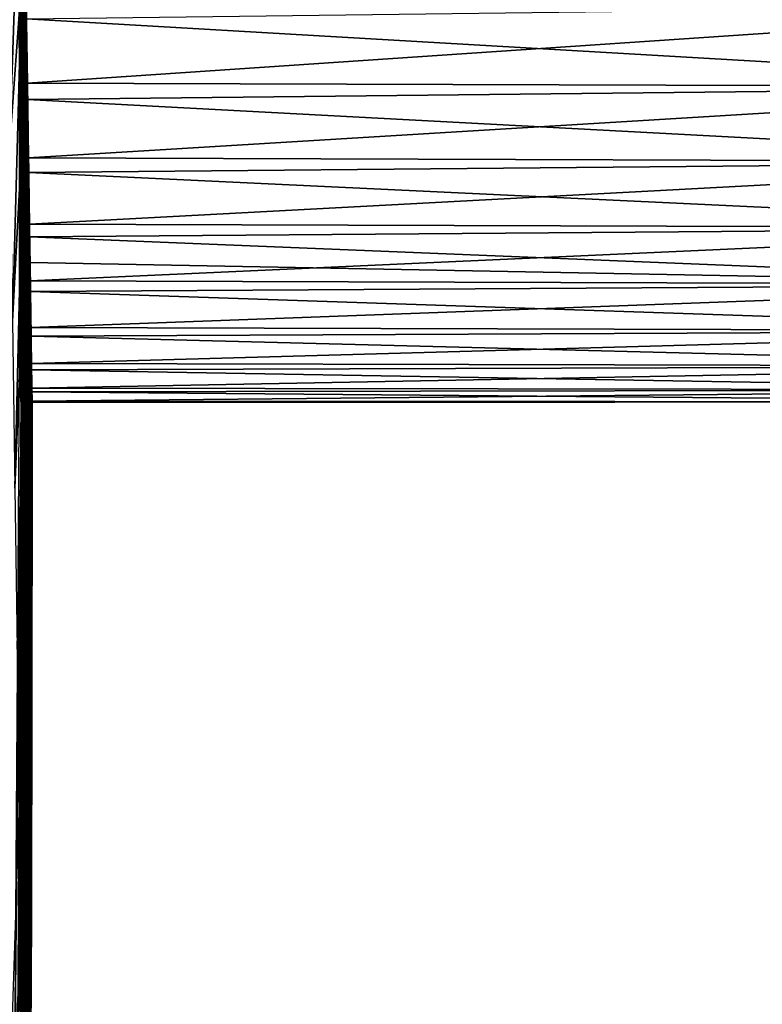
# Model space of a CAD drawing. Header units: metres. Extents: x 59 to 125, y -85 to 130.
# Tile 94 of 125: x 73 to 92, y -11 to 15. Entities that reach past the tile are written whole.
import ezdxf

# ---------------------------------------------------------------- set-up
doc = ezdxf.new("R2010")
doc.units = ezdxf.units.M
doc.layers.add('solid_20664500_510', color=7, linetype='CONTINUOUS')

msp = doc.modelspace()

# ---------------------------------------------------------------- linework, layer by layer
at = {"layer": 'solid_20664500_510'}
for points in [[(72.713989, 4.949783, -32.521969), (72.660263, 22.702526, -27.749798), (72.681602, 22.340858, -26.563183)], [(72.669106, 5.76925, -34.909954), (72.660263, 22.702526, -27.749798), (72.713989, 4.949783, -32.521969)], [(72.755943, 4.296848, -30.08313), (72.681602, 22.340858, -26.563183), (72.701477, 22.060633, -25.354717)], [(72.713989, 4.949783, -32.521969), (72.681602, 22.340858, -26.563183), (72.755943, 4.296848, -30.08313)], [(72.794762, 3.813552, -27.60504), (72.701477, 22.060633, -25.354717), (72.719833, 21.858122, -24.130619)], [(72.755943, 4.296848, -30.08313), (72.701477, 22.060633, -25.354717), (72.794762, 3.813552, -27.60504)], [(72.794762, 3.813552, -27.60504), (72.719833, 21.858122, -24.130619), (72.830261, 3.502193, -25.099483)], [(72.75061, 19.779148, -23.503778), (72.830261, 3.502193, -25.099483), (72.719833, 21.858122, -24.130619)], [(72.75061, 19.779148, -23.503778), (72.78878, 17.200209, -22.436008), (72.830261, 3.502193, -25.099483)], [(72.409813, 11.625299, 45.801373), (72.67379, 19.534203, 29.200935), (72.332466, 16.24432, 47.556408)], [(72.409813, 11.625299, 45.801373), (72.729439, 16.064789, 27.670671), (72.67379, 19.534203, 29.200935)], [(72.729439, 16.064789, 27.670671), (72.779961, 12.709067, 25.904825), (72.786484, 17.354952, 22.509842)], [(72.779961, 12.709067, 25.904825), (72.822243, 14.938937, 21.199495), (72.786484, 17.354952, 22.509842)], [(72.863487, 13.529537, 18.262169), (72.786484, 17.354952, 22.509842), (72.822243, 14.938937, 21.199495)], [(72.863487, 13.529537, 18.262169), (72.832024, 15.655334, 19.760912), (72.786484, 17.354952, 22.509842)], [(72.78878, 17.200209, -22.436008), (72.862282, 3.364253, -22.578381), (72.830261, 3.502193, -25.099483)], [(72.78878, 17.200209, -22.436008), (72.824936, 14.757011, -21.086329), (72.862282, 3.364253, -22.578381)], [(72.886818, 11.953191, -16.89325), (72.824936, 14.757011, -21.086329), (72.78878, 17.200209, -22.436008)], [(72.857468, 13.935915, -18.576916), (72.886818, 11.953191, -16.89325), (72.78878, 17.200209, -22.436008)], [(72.825516, 16.095146, -20.028965), (72.857468, 13.935915, -18.576916), (72.78878, 17.200209, -22.436008)], [(72.480896, 7.134898, 43.739162), (72.729439, 16.064789, 27.670671), (72.409813, 11.625299, 45.801373)], [(72.480896, 7.134898, 43.739162), (72.779961, 12.709067, 25.904825), (72.729439, 16.064789, 27.670671)], [(72.845734, 14.977377, -18.958145), (72.857468, 13.935915, -18.576916), (72.825516, 16.095146, -20.028965)], [(72.838852, 15.441995, 19.269056), (72.832024, 15.655334, 19.760912), (72.863487, 13.529537, 18.262169)], [(72.838852, 15.441995, 19.269056), (72.863487, 13.529537, 18.262169), (72.870438, 13.308086, 17.695978)], [(72.838852, 15.441995, 19.269056), (72.870438, 13.308086, 17.695978), (103.25, 15.361294, 19.216219)], [(72.845734, 14.977377, -18.958145), (103.25, 15.361294, -19.216219), (103.25, 13.215885, -17.619022)], [(72.870438, 13.308086, 17.695978), (103.25, 13.215885, 17.619022), (103.25, 15.361294, 19.216219)], [(72.779961, 12.709067, 25.904825), (72.825127, 9.483007, 23.911802), (72.822243, 14.938937, 21.199495)], [(72.825127, 9.483007, 23.911802), (72.855652, 12.682086, 19.630877), (72.822243, 14.938937, 21.199495)], [(72.892273, 11.584867, 16.535555), (72.822243, 14.938937, 21.199495), (72.855652, 12.682086, 19.630877)], [(72.892273, 11.584867, 16.535555), (72.863487, 13.529537, 18.262169), (72.822243, 14.938937, 21.199495)], [(72.876709, 12.884418, -17.335489), (72.857468, 13.935915, -18.576916), (72.845734, 14.977377, -18.958145)], [(72.876709, 12.884418, -17.335489), (72.845734, 14.977377, -18.958145), (103.25, 13.215885, -17.619022)], [(72.824936, 14.757011, -21.086329), (72.890663, 3.400388, -20.05372), (72.862282, 3.364253, -22.578381)], [(72.824936, 14.757011, -21.086329), (72.858635, 12.480257, -19.471712), (72.890663, 3.400388, -20.05372)], [(72.897552, 11.227661, -16.173983), (72.858635, 12.480257, -19.471712), (72.824936, 14.757011, -21.086329)], [(72.886818, 11.953191, -16.89325), (72.897552, 11.227661, -16.173983), (72.824936, 14.757011, -21.086329)], [(72.876709, 12.884418, -17.335489), (72.886818, 11.953191, -16.89325), (72.857468, 13.935915, -18.576916)], [(72.870438, 13.308086, 17.695978), (72.863487, 13.529537, 18.262169), (72.892273, 11.584867, 16.535555)], [(72.870438, 13.308086, 17.695978), (72.892273, 11.584867, 16.535555), (72.89756, 11.22756, 16.173182)], [(72.870438, 13.308086, 17.695978), (72.89756, 11.22756, 16.173182), (72.899147, 11.368344, 15.886725)], [(72.870438, 13.308086, 17.695978), (72.899147, 11.368344, 15.886725), (103.25, 13.215885, 17.619022)], [(72.876709, 12.884418, -17.335489), (103.25, 13.215885, -17.619022), (103.25, 11.270406, -15.783558)], [(72.899147, 11.368344, 15.886725), (103.25, 11.270406, 15.783558), (103.25, 13.215885, 17.619022)], [(72.904762, 10.988792, -15.479627), (72.886818, 11.953191, -16.89325), (72.876709, 12.884418, -17.335489)], [(72.904762, 10.988792, -15.479627), (72.876709, 12.884418, -17.335489), (103.25, 11.270406, -15.783558)], [(72.545387, 2.793513, 41.379143), (72.779961, 12.709067, 25.904825), (72.480896, 7.134898, 43.739162)], [(72.545387, 2.793513, 41.379143), (72.825127, 9.483007, 23.911802), (72.779961, 12.709067, 25.904825)], [(72.825127, 9.483007, 23.911802), (72.886284, 10.611874, 17.823116), (72.855652, 12.682086, 19.630877)], [(72.89756, 11.22756, 16.173182), (72.855652, 12.682086, 19.630877), (72.886284, 10.611874, 17.823116)], [(72.892273, 11.584867, 16.535555), (72.855652, 12.682086, 19.630877), (72.89756, 11.22756, 16.173182)], [(72.858635, 12.480257, -19.471712), (72.915276, 3.610425, -17.537514), (72.890663, 3.400388, -20.05372)], [(72.858635, 12.480257, -19.471712), (72.889442, 10.398687, -17.612608), (72.915276, 3.610425, -17.537514)], [(72.858635, 12.480257, -19.471712), (72.89753, 9.852153, -17.048943), (72.889442, 10.398687, -17.612608)], [(72.897552, 11.227661, -16.173983), (72.89753, 9.852153, -17.048943), (72.858635, 12.480257, -19.471712)], [(72.904762, 10.988792, -15.479627), (72.897552, 11.227661, -16.173983), (72.886818, 11.953191, -16.89325)], [(72.899147, 11.368344, 15.886725), (72.89756, 11.22756, 16.173182), (72.918037, 9.843431, 14.602852)], [(72.899147, 11.368344, 15.886725), (72.918037, 9.843431, 14.602852), (72.924576, 9.650219, 13.866706)], [(72.899147, 11.368344, 15.886725), (72.924576, 9.650219, 13.866706), (103.25, 11.270406, 15.783558)], [(72.904762, 10.988792, -15.479627), (103.25, 11.270406, -15.783558), (103.25, 9.551167, -13.734648)], [(72.924576, 9.650219, 13.866706), (103.25, 9.551167, 13.734648), (103.25, 11.270406, 15.783558)], [(72.89756, 11.22756, 16.173182), (72.886284, 10.611874, 17.823116), (72.897522, 9.852959, 17.04977)], [(72.918037, 9.843431, 14.602852), (72.89756, 11.22756, 16.173182), (72.897522, 9.852959, 17.04977)], [(72.897552, 11.227661, -16.173983), (72.9132, 10.170068, -15.000033), (72.89753, 9.852153, -17.048943)], [(72.904762, 10.988792, -15.479627), (72.9132, 10.170068, -15.000033), (72.897552, 11.227661, -16.173983)], [(72.929466, 9.319615, -13.418019), (72.9132, 10.170068, -15.000033), (72.904762, 10.988792, -15.479627)], [(72.929466, 9.319615, -13.418019), (72.904762, 10.988792, -15.479627), (103.25, 9.551167, -13.734648)], [(72.825127, 9.483007, 23.911802), (72.864708, 6.401966, 21.70109), (72.886284, 10.611874, 17.823116)], [(72.864708, 6.401966, 21.70109), (72.897522, 9.852959, 17.04977), (72.886284, 10.611874, 17.823116)], [(72.889442, 10.398687, -17.612608), (72.89753, 9.852153, -17.048943), (72.915276, 3.610425, -17.537514)], [(72.9132, 10.170068, -15.000033), (72.985695, 3.894957, -6.241559), (72.89753, 9.852153, -17.048943)], [(72.9132, 10.170068, -15.000033), (72.936348, 8.606224, -12.914325), (72.985695, 3.894957, -6.241559)], [(72.929466, 9.319615, -13.418019), (72.936348, 8.606224, -12.914325), (72.9132, 10.170068, -15.000033)], [(72.864708, 6.401966, 21.70109), (72.898529, 3.480605, 19.283209), (72.897522, 9.852959, 17.04977)], [(72.98217, 4.133249, 7.098372), (72.897522, 9.852959, 17.04977), (72.913811, 8.752296, 15.796539)], [(72.898529, 3.480605, 19.283209), (72.913811, 8.752296, 15.796539), (72.897522, 9.852959, 17.04977)], [(72.986458, 3.843596, 6.039931), (72.897522, 9.852959, 17.04977), (72.98217, 4.133249, 7.098372)], [(72.94043, 8.330808, 12.490723), (72.897522, 9.852959, 17.04977), (72.986458, 3.843596, 6.039931)], [(72.94043, 8.330808, 12.490723), (72.918037, 9.843431, 14.602852), (72.897522, 9.852959, 17.04977)], [(72.89753, 9.852153, -17.048943), (72.985695, 3.894957, -6.241559), (72.981651, 4.16809, -7.214649)], [(72.89753, 9.852153, -17.048943), (72.981651, 4.16809, -7.214649), (72.916992, 8.53719, -15.53091)], [(72.89753, 9.852153, -17.048943), (72.935989, 3.993366, -15.04173), (72.915276, 3.610425, -17.537514)], [(72.89753, 9.852153, -17.048943), (72.916992, 8.53719, -15.53091), (72.935989, 3.993366, -15.04173)], [(72.924576, 9.650219, 13.866706), (72.918037, 9.843431, 14.602852), (72.94043, 8.330808, 12.490723)], [(72.603004, -1.379134, 38.732033), (72.825127, 9.483007, 23.911802), (72.545387, 2.793513, 41.379143)], [(72.603004, -1.379134, 38.732033), (72.864708, 6.401966, 21.70109), (72.825127, 9.483007, 23.911802)], [(72.924576, 9.650219, 13.866706), (72.94043, 8.330808, 12.490723), (72.946396, 8.175584, 11.661584)], [(72.924576, 9.650219, 13.866706), (72.946396, 8.175584, 11.661584), (103.25, 9.551167, 13.734648)], [(72.929466, 9.319615, -13.418019), (103.25, 9.551167, -13.734648), (103.25, 8.081416, -11.5)], [(72.946396, 8.175584, 11.661584), (103.25, 8.081416, 11.5), (103.25, 9.551167, 13.734648)], [(72.939247, 8.658829, -12.44665), (72.936348, 8.606224, -12.914325), (72.929466, 9.319615, -13.418019)], [(72.939247, 8.658829, -12.44665), (72.929466, 9.319615, -13.418019), (103.25, 8.081416, -11.5)], [(72.898529, 3.480605, 19.283209), (72.937469, 7.15356, 13.617957), (72.913811, 8.752296, 15.796539)], [(72.976028, 4.548194, 8.36809), (72.913811, 8.752296, 15.796539), (72.937469, 7.15356, 13.617957)], [(72.98217, 4.133249, 7.098372), (72.913811, 8.752296, 15.796539), (72.976028, 4.548194, 8.36809)], [(72.916992, 8.53719, -15.53091), (72.981651, 4.16809, -7.214649), (72.975906, 4.556311, -8.390677)], [(72.916992, 8.53719, -15.53091), (72.975906, 4.556311, -8.390677), (72.939789, 6.996915, -13.374618)], [(72.916992, 8.53719, -15.53091), (72.939789, 6.996915, -13.374618), (72.935989, 3.993366, -15.04173)], [(72.939247, 8.658829, -12.44665), (72.937126, 8.553936, -12.8351), (72.936348, 8.606224, -12.914325)], [(72.936348, 8.606224, -12.914325), (72.937126, 8.553936, -12.8351), (72.985695, 3.894957, -6.241559)], [(72.950485, 7.899288, -11.178613), (72.937126, 8.553936, -12.8351), (72.939247, 8.658829, -12.44665)], [(72.937126, 8.553936, -12.8351), (72.954666, 7.368717, -10.827675), (72.985695, 3.894957, -6.241559)], [(72.950485, 7.899288, -11.178613), (72.954666, 7.368717, -10.827675), (72.937126, 8.553936, -12.8351)], [(72.950485, 7.899288, -11.178613), (72.939247, 8.658829, -12.44665), (103.25, 8.081416, -11.5)], [(72.94043, 8.330808, 12.490723), (72.986458, 3.843596, 6.039931), (72.989456, 3.640965, 5.162055)], [(72.957581, 7.171892, 10.444415), (72.94043, 8.330808, 12.490723), (72.989456, 3.640965, 5.162055)], [(72.946396, 8.175584, 11.661584), (72.94043, 8.330808, 12.490723), (72.957581, 7.171892, 10.444415)], [(72.946396, 8.175584, 11.661584), (72.957581, 7.171892, 10.444415), (72.964317, 6.964881, 9.301817)], [(72.946396, 8.175584, 11.661584), (72.964317, 6.964881, 9.301817), (103.25, 8.081416, 11.5)], [(72.950485, 7.899288, -11.178613), (103.25, 8.081416, -11.5), (103.25, 6.88103, -9.109835)], [(72.964317, 6.964881, 9.301817), (103.25, 6.88103, 9.109835), (103.25, 8.081416, 11.5)], [(72.967567, 6.744885, -8.787497), (72.954666, 7.368717, -10.827675), (72.950485, 7.899288, -11.178613)], [(72.967567, 6.744885, -8.787497), (72.950485, 7.899288, -11.178613), (103.25, 6.88103, -9.109835)], [(72.954666, 7.368717, -10.827675), (72.988647, 3.695643, -5.413792), (72.985695, 3.894957, -6.241559)], [(72.954666, 7.368717, -10.827675), (72.96743, 6.506324, -8.994899), (72.988647, 3.695643, -5.413792)], [(72.967567, 6.744885, -8.787497), (72.96743, 6.506324, -8.994899), (72.954666, 7.368717, -10.827675)], [(72.969437, 6.370924, 8.664266), (72.957581, 7.171892, 10.444415), (72.989456, 3.640965, 5.162055)], [(72.964317, 6.964881, 9.301817), (72.957581, 7.171892, 10.444415), (72.969437, 6.370924, 8.664266)], [(72.898529, 3.480605, 19.283209), (72.926422, 0.732831, 16.669668), (72.937469, 7.15356, 13.617957)], [(72.926422, 0.732831, 16.669668), (72.954964, 5.971579, 11.608626), (72.937469, 7.15356, 13.617957)], [(72.939789, 6.996915, -13.374618), (72.952721, 4.547389, -12.578238), (72.935989, 3.993366, -15.04173)], [(72.967285, 5.138726, 9.86789), (72.937469, 7.15356, 13.617957), (72.954964, 5.971579, 11.608626)], [(72.976028, 4.548194, 8.36809), (72.937469, 7.15356, 13.617957), (72.967285, 5.138726, 9.86789)], [(72.939789, 6.996915, -13.374618), (72.975906, 4.556311, -8.390677), (72.96772, 5.109495, -9.799798)], [(72.939789, 6.996915, -13.374618), (72.96772, 5.109495, -9.799798), (72.965576, 5.254282, -10.131477)], [(72.939789, 6.996915, -13.374618), (72.965576, 5.254282, -10.131477), (72.956131, 5.892432, -11.457113)], [(72.939789, 6.996915, -13.374618), (72.956131, 5.892432, -11.457113), (72.952721, 4.547389, -12.578238)], [(72.964317, 6.964881, 9.301817), (72.969437, 6.370924, 8.664266), (72.977646, 5.815932, 7.124722)], [(72.964317, 6.964881, 9.301817), (72.977646, 5.815932, 7.124722), (72.978088, 6.034, 6.818713)], [(72.964317, 6.964881, 9.301817), (72.978088, 6.034, 6.818713), (103.25, 6.88103, 9.109835)], [(72.967567, 6.744885, -8.787497), (72.976265, 5.909494, -7.409675), (72.96743, 6.506324, -8.994899)], [(72.967567, 6.744885, -8.787497), (103.25, 6.88103, -9.109835), (103.25, 5.966241, -6.596474)], [(72.980499, 5.871269, -6.270508), (72.976265, 5.909494, -7.409675), (72.967567, 6.744885, -8.787497)], [(72.980499, 5.871269, -6.270508), (72.967567, 6.744885, -8.787497), (103.25, 5.966241, -6.596474)], [(72.978088, 6.034, 6.818713), (103.25, 5.966241, 6.596474), (103.25, 6.88103, 9.109835)], [(72.653481, -5.364087, 35.809864), (72.864708, 6.401966, 21.70109), (72.603004, -1.379134, 38.732033)], [(72.653481, -5.364087, 35.809864), (72.898529, 3.480605, 19.283209), (72.864708, 6.401966, 21.70109)], [(72.96743, 6.506324, -8.994899), (72.990921, 3.541875, -4.67013), (72.988647, 3.695643, -5.413792)], [(72.96743, 6.506324, -8.994899), (72.976265, 5.909494, -7.409675), (72.990921, 3.541875, -4.67013)], [(72.969437, 6.370924, 8.664266), (72.989456, 3.640965, 5.162055), (72.991646, 3.493069, 4.407004)], [(72.977646, 5.815932, 7.124722), (72.969437, 6.370924, 8.664266), (72.991646, 3.493069, 4.407004)], [(72.926422, 0.732831, 16.669668), (72.967285, 5.138726, 9.86789), (72.954964, 5.971579, 11.608626)], [(72.956131, 5.892432, -11.457113), (72.965576, 5.254282, -10.131477), (72.952721, 4.547389, -12.578238)], [(72.976265, 5.909494, -7.409675), (72.992752, 3.417885, -3.966139), (72.990921, 3.541875, -4.67013)], [(72.976265, 5.909494, -7.409675), (72.98233, 5.499671, -6.050793), (72.992752, 3.417885, -3.966139)], [(72.980499, 5.871269, -6.270508), (72.98233, 5.499671, -6.050793), (72.976265, 5.909494, -7.409675)], [(72.978088, 6.034, 6.818713), (72.977646, 5.815932, 7.124722), (72.983269, 5.436072, 5.809108)], [(72.978088, 6.034, 6.818713), (72.983269, 5.436072, 5.809108), (72.987061, 5.179517, 4.704206)], [(72.978088, 6.034, 6.818713), (72.987061, 5.179517, 4.704206), (72.987549, 5.39501, 4.244339)], [(72.978088, 6.034, 6.818713), (72.987549, 5.39501, 4.244339), (103.25, 5.966241, 6.596474)], [(72.980499, 5.871269, -6.270508), (103.25, 5.966241, -6.596474), (103.25, 5.349422, -3.993908)], [(72.987549, 5.39501, 4.244339), (103.25, 5.349422, 3.993908), (103.25, 5.966241, 6.596474)], [(72.669106, 5.76925, -34.909954), (72.713989, 4.949783, -32.521969), (72.54821, -12.077057, -39.541294)], [(72.977646, 5.815932, 7.124722), (72.991646, 3.493069, 4.407004), (72.993324, 3.379589, 3.720933)], [(72.983269, 5.436072, 5.809108), (72.977646, 5.815932, 7.124722), (72.993324, 3.379589, 3.720933)], [(72.989014, 5.295771, -3.676678), (72.98233, 5.499671, -6.050793), (72.980499, 5.871269, -6.270508)], [(72.989014, 5.295771, -3.676678), (72.980499, 5.871269, -6.270508), (103.25, 5.349422, -3.993908)], [(72.98233, 5.499671, -6.050793), (72.994278, 3.315149, -3.266221), (72.992752, 3.417885, -3.966139)], [(72.98233, 5.499671, -6.050793), (72.986435, 5.222014, -4.905771), (72.994278, 3.315149, -3.266221)], [(72.989014, 5.295771, -3.676678), (72.986435, 5.222014, -4.905771), (72.98233, 5.499671, -6.050793)], [(72.983269, 5.436072, 5.809108), (72.993324, 3.379589, 3.720933), (72.994667, 3.288818, 3.060674)], [(72.987061, 5.179517, 4.704206), (72.983269, 5.436072, 5.809108), (72.994667, 3.288818, 3.060674)], [(72.987549, 5.39501, 4.244339), (72.987061, 5.179517, 4.704206), (72.989578, 5.009826, 3.787492)], [(72.987549, 5.39501, 4.244339), (72.989578, 5.009826, 3.787492), (72.990509, 4.946698, 3.38337)], [(72.987549, 5.39501, 4.244339), (72.990509, 4.946698, 3.38337), (72.99128, 4.894567, 3.005019)], [(72.987549, 5.39501, 4.244339), (72.99128, 4.894567, 3.005019), (72.991936, 4.850566, 2.644622)], [(72.987549, 5.39501, 4.244339), (72.991936, 4.850566, 2.644622), (72.992485, 4.813356, 2.29637)], [(72.987549, 5.39501, 4.244339), (72.992485, 4.813356, 2.29637), (72.992943, 4.782249, 1.956159)], [(72.987549, 5.39501, 4.244339), (72.992943, 4.782249, 1.956159), (72.992554, 5.056738, 1.614535)], [(72.987549, 5.39501, 4.244339), (72.992554, 5.056738, 1.614535), (103.25, 5.349422, 3.993908)], [(72.926422, 0.732831, 16.669668), (72.948257, -1.828278, 13.872907), (72.967285, 5.138726, 9.86789)], [(72.965576, 5.254282, -10.131477), (72.96772, 5.109495, -9.799798), (72.948257, -12.66147, -5.957121)], [(72.952721, 4.547389, -12.578238), (72.965576, 5.254282, -10.131477), (72.948257, -12.66147, -5.957121)], [(72.948257, -1.828278, 13.872907), (72.976028, 4.548194, 8.36809), (72.967285, 5.138726, 9.86789)], [(72.989014, 5.295771, -3.676678), (72.989159, 5.038077, -3.954983), (72.986435, 5.222014, -4.905771)], [(72.986435, 5.222014, -4.905771), (72.994942, 3.270257, -2.906973), (72.994278, 3.315149, -3.266221)], [(72.986435, 5.222014, -4.905771), (72.989159, 5.038077, -3.954983), (72.994942, 3.270257, -2.906973)], [(72.987061, 5.179517, 4.704206), (72.994667, 3.288818, 3.060674), (72.995239, 3.250054, 2.729519)], [(72.989578, 5.009826, 3.787492), (72.987061, 5.179517, 4.704206), (72.995239, 3.250054, 2.729519)], [(72.989014, 5.295771, -3.676678), (103.25, 5.349422, -3.993908), (103.25, 5.038912, -1.337331)], [(72.989014, 5.295771, -3.676678), (72.990997, 4.914068, -3.151368), (72.990166, 4.969984, -3.538616)], [(72.99305, 5.023397, -1.037179), (72.990997, 4.914068, -3.151368), (72.989014, 5.295771, -3.676678)], [(72.989014, 5.295771, -3.676678), (72.990166, 4.969984, -3.538616), (72.989159, 5.038077, -3.954983)], [(72.99305, 5.023397, -1.037179), (72.989014, 5.295771, -3.676678), (103.25, 5.038912, -1.337331)], [(72.992554, 5.056738, 1.614535), (103.25, 5.038912, 1.337331), (103.25, 5.349422, 3.993908)], [(72.713989, 4.949783, -32.521969), (72.613281, -13.173637, -35.911568), (72.54821, -12.077057, -39.541294)], [(72.713989, 4.949783, -32.521969), (72.755943, 4.296848, -30.08313), (72.613281, -13.173637, -35.911568)], [(72.96772, 5.109495, -9.799798), (72.963928, -11.441435, -2.366452), (72.948257, -12.66147, -5.957121)], [(72.96772, 5.109495, -9.799798), (72.975906, 4.556311, -8.390677), (72.963928, -11.441435, -2.366452)], [(72.989159, 5.038077, -3.954983), (72.995544, 3.229297, -2.534322), (72.994942, 3.270257, -2.906973)], [(72.989159, 5.038077, -3.954983), (72.990166, 4.969984, -3.538616), (72.995544, 3.229297, -2.534322)], [(72.989578, 5.009826, 3.787492), (72.995239, 3.250054, 2.729519), (72.995758, 3.215077, 2.391288)], [(72.990509, 4.946698, 3.38337), (72.989578, 5.009826, 3.787492), (72.995758, 3.215077, 2.391288)], [(72.990166, 4.969984, -3.538616), (72.996094, 3.192373, -2.142364), (72.995544, 3.229297, -2.534322)], [(72.990166, 4.969984, -3.538616), (72.990997, 4.914068, -3.151368), (72.996094, 3.192373, -2.142364)], [(72.990509, 4.946698, 3.38337), (72.995758, 3.215077, 2.391288), (72.996223, 3.183758, 2.040699)], [(72.99128, 4.894567, 3.005019), (72.990509, 4.946698, 3.38337), (72.996223, 3.183758, 2.040699)], [(72.99305, 5.023397, -1.037179), (72.991692, 4.866998, -2.784613), (72.990997, 4.914068, -3.151368)], [(72.990997, 4.914068, -3.151368), (72.991692, 4.866998, -2.784613), (72.996094, 3.192373, -2.142364)], [(72.99128, 4.894567, 3.005019), (72.996223, 3.183758, 2.040699), (72.996628, 3.156285, 1.673077)], [(72.991936, 4.850566, 2.644622), (72.99128, 4.894567, 3.005019), (72.996628, 3.156285, 1.673077)], [(72.99305, 5.023397, -1.037179), (72.992279, 4.827184, -2.432051), (72.991692, 4.866998, -2.784613)], [(72.991692, 4.866998, -2.784613), (72.996574, 3.159912, -1.726268), (72.996094, 3.192373, -2.142364)], [(72.991692, 4.866998, -2.784613), (72.992279, 4.827184, -2.432051), (72.996574, 3.159912, -1.726268)], [(72.99305, 5.023397, -1.037179), (72.992775, 4.793832, -2.089231), (72.992279, 4.827184, -2.432051)], [(72.992554, 5.056738, 1.614535), (72.992943, 4.782249, 1.956159), (72.993324, 4.756374, 1.620134)], [(72.992554, 5.056738, 1.614535), (72.993324, 4.756374, 1.620134), (72.993637, 4.735444, 1.285133)], [(72.992554, 5.056738, 1.614535), (72.993637, 4.735444, 1.285133), (72.993874, 4.719419, 0.949667)], [(72.992554, 5.056738, 1.614535), (72.993874, 4.719419, 0.949667), (72.994041, 4.708072, 0.612436)], [(72.992554, 5.056738, 1.614535), (72.994041, 4.708072, 0.612436), (72.994141, 4.70162, 0.272939)], [(72.992554, 5.056738, 1.614535), (72.994141, 4.70162, 0.272939), (72.994164, 4.70018, -0.066866)], [(72.992554, 5.056738, 1.614535), (72.994164, 4.70018, -0.066866), (72.99411, 4.703556, -0.406458)], [(72.992554, 5.056738, 1.614535), (72.99411, 4.703556, -0.406458), (72.993988, 4.711946, -0.745294)], [(72.992554, 5.056738, 1.614535), (72.993988, 4.711946, -0.745294), (72.99305, 5.023397, -1.037179)], [(72.992554, 5.056738, 1.614535), (72.99305, 5.023397, -1.037179), (103.25, 5.038912, 1.337331)], [(72.99305, 5.023397, -1.037179), (72.993187, 4.765946, -1.752007), (72.992775, 4.793832, -2.089231)], [(72.99305, 5.023397, -1.037179), (103.25, 5.038912, -1.337331), (103.25, 5.038912, 1.337331)], [(72.99305, 5.023397, -1.037179), (72.993988, 4.711946, -0.745294), (72.99379, 4.725173, -1.081772)], [(72.99305, 5.023397, -1.037179), (72.99379, 4.725173, -1.081772), (72.993523, 4.743083, -1.416813)], [(72.99305, 5.023397, -1.037179), (72.993523, 4.743083, -1.416813), (72.993187, 4.765946, -1.752007)], [(72.992485, 4.813356, 2.29637), (72.991936, 4.850566, 2.644622), (72.996628, 3.156285, 1.673077)], [(72.992279, 4.827184, -2.432051), (72.996811, 3.143571, -1.473654), (72.996574, 3.159912, -1.726268)], [(72.992279, 4.827184, -2.432051), (72.992775, 4.793832, -2.089231), (72.996811, 3.143571, -1.473654)], [(72.992485, 4.813356, 2.29637), (72.996628, 3.156285, 1.673077), (72.996864, 3.140285, 1.416172)], [(72.992943, 4.782249, 1.956159), (72.992485, 4.813356, 2.29637), (72.996864, 3.140285, 1.416172)], [(72.992775, 4.793832, -2.089231), (72.997025, 3.129351, -1.208586), (72.996811, 3.143571, -1.473654)], [(72.992775, 4.793832, -2.089231), (72.993187, 4.765946, -1.752007), (72.997025, 3.129351, -1.208586)], [(72.992943, 4.782249, 1.956159), (72.996864, 3.140285, 1.416172), (72.99707, 3.12648, 1.147605)], [(72.993324, 4.756374, 1.620134), (72.992943, 4.782249, 1.956159), (72.99707, 3.12648, 1.147605)], [(72.993187, 4.765946, -1.752007), (72.993523, 4.743083, -1.416813), (72.997025, 3.129351, -1.208586)], [(72.993324, 4.756374, 1.620134), (72.99707, 3.12648, 1.147605), (72.997238, 3.115075, 0.866454)], [(72.993637, 4.735444, 1.285133), (72.993324, 4.756374, 1.620134), (72.997238, 3.115075, 0.866454)], [(72.993523, 4.743083, -1.416813), (72.9972, 3.117399, -0.930176), (72.997025, 3.129351, -1.208586)], [(72.993523, 4.743083, -1.416813), (72.99379, 4.725173, -1.081772), (72.9972, 3.117399, -0.930176)], [(72.993637, 4.735444, 1.285133), (72.997238, 3.115075, 0.866454), (72.997337, 3.108457, 0.648891)], [(72.993874, 4.719419, 0.949667), (72.993637, 4.735444, 1.285133), (72.997337, 3.108457, 0.648891)], [(72.99379, 4.725173, -1.081772), (72.997391, 3.104887, -0.491964), (72.997307, 3.110217, -0.713666)], [(72.99379, 4.725173, -1.081772), (72.993988, 4.711946, -0.745294), (72.997391, 3.104887, -0.491964)], [(72.99379, 4.725173, -1.081772), (72.997307, 3.110217, -0.713666), (72.9972, 3.117399, -0.930176)], [(72.993874, 4.719419, 0.949667), (72.997337, 3.108457, 0.648891), (72.997406, 3.103659, 0.424673)], [(72.994041, 4.708072, 0.612436), (72.993874, 4.719419, 0.949667), (72.997406, 3.103659, 0.424673)], [(72.993988, 4.711946, -0.745294), (72.99411, 4.703556, -0.406458), (72.997391, 3.104887, -0.491964)], [(72.994041, 4.708072, 0.612436), (72.997406, 3.103659, 0.424673), (72.997452, 3.100785, 0.195395)], [(72.994141, 4.70162, 0.272939), (72.994041, 4.708072, 0.612436), (72.997452, 3.100785, 0.195395)], [(72.99411, 4.703556, -0.406458), (72.997437, 3.101427, -0.263608), (72.997391, 3.104887, -0.491964)], [(72.99411, 4.703556, -0.406458), (72.994164, 4.70018, -0.066866), (72.997437, 3.101427, -0.263608)], [(72.994141, 4.70162, 0.272939), (72.997452, 3.100785, 0.195395), (72.997459, 3.100025, -0.033562)], [(72.994164, 4.70018, -0.066866), (72.994141, 4.70162, 0.272939), (72.997459, 3.100025, -0.033562)], [(72.994164, 4.70018, -0.066866), (72.997459, 3.100025, -0.033562), (72.997437, 3.101427, -0.263608)], [(72.952721, 4.547389, -12.578238), (72.948257, -12.66147, -5.957121), (72.926422, -13.631091, -9.623317)], [(72.935989, 3.993366, -15.04173), (72.952721, 4.547389, -12.578238), (72.926422, -13.631091, -9.623317)], [(72.948257, -1.828278, 13.872907), (72.963928, -4.190534, 10.906235), (72.976028, 4.548194, 8.36809)], [(72.975906, 4.556311, -8.390677), (72.981651, 4.16809, -7.214649), (72.963928, -11.441435, -2.366452)], [(72.963928, -4.190534, 10.906235), (72.98217, 4.133249, 7.098372), (72.976028, 4.548194, 8.36809)], [(72.755943, 4.296848, -30.08313), (72.67379, -14.017365, -32.214798), (72.613281, -13.173637, -35.911568)], [(72.755943, 4.296848, -30.08313), (72.794762, 3.813552, -27.60504), (72.67379, -14.017365, -32.214798)], [(72.981651, 4.16809, -7.214649), (72.985695, 3.894957, -6.241559), (72.963928, -11.441435, -2.366452)], [(72.963928, -4.190534, 10.906235), (72.986458, 3.843596, 6.039931), (72.98217, 4.133249, 7.098372)], [(72.935989, 3.993366, -15.04173), (72.926422, -13.631091, -9.623317), (72.898529, -14.345682, -13.347591)], [(72.915276, 3.610425, -17.537514), (72.935989, 3.993366, -15.04173), (72.898529, -14.345682, -13.347591)], [(72.985695, 3.894957, -6.241559), (72.988647, 3.695643, -5.413792), (72.963928, -11.441435, -2.366452)], [(72.963928, -4.190534, 10.906235), (72.989456, 3.640965, 5.162055), (72.986458, 3.843596, 6.039931)], [(72.794762, 3.813552, -27.60504), (72.729439, -14.604223, -28.468582), (72.67379, -14.017365, -32.214798)], [(72.794762, 3.813552, -27.60504), (72.830261, 3.502193, -25.099483), (72.729439, -14.604223, -28.468582)], [(72.915276, 3.610425, -17.537514), (72.898529, -14.345682, -13.347591), (72.864708, -14.801841, -17.112219)], [(72.890663, 3.400388, -20.05372), (72.915276, 3.610425, -17.537514), (72.864708, -14.801841, -17.112219)], [(72.988647, 3.695643, -5.413792), (72.973358, -9.97679, 1.1316), (72.963928, -11.441435, -2.366452)], [(72.963928, -4.190534, 10.906235), (72.991646, 3.493069, 4.407004), (72.989456, 3.640965, 5.162055)], [(72.988647, 3.695643, -5.413792), (72.990921, 3.541875, -4.67013), (72.973358, -9.97679, 1.1316)], [(72.696579, -9.143244, 32.625904), (72.898529, 3.480605, 19.283209), (72.653481, -5.364087, 35.809864)], [(72.696579, -9.143244, 32.625904), (72.926422, 0.732831, 16.669668), (72.898529, 3.480605, 19.283209)], [(72.830261, 3.502193, -25.099483), (72.779961, -14.931419, -24.690748), (72.729439, -14.604223, -28.468582)], [(72.830261, 3.502193, -25.099483), (72.862282, 3.364253, -22.578381), (72.779961, -14.931419, -24.690748)], [(72.862282, 3.364253, -22.578381), (72.825127, -14.997396, -20.899279), (72.779961, -14.931419, -24.690748)], [(72.890663, 3.400388, -20.05372), (72.864708, -14.801841, -17.112219), (72.825127, -14.997396, -20.899279)], [(72.862282, 3.364253, -22.578381), (72.890663, 3.400388, -20.05372), (72.825127, -14.997396, -20.899279)], [(72.963928, -4.190534, 10.906235), (72.973358, -6.342692, 7.783774), (72.991646, 3.493069, 4.407004)], [(72.990921, 3.541875, -4.67013), (72.992752, 3.417885, -3.966139), (72.973358, -9.97679, 1.1316)], [(72.973358, -6.342692, 7.783774), (72.993324, 3.379589, 3.720933), (72.991646, 3.493069, 4.407004)], [(72.992752, 3.417885, -3.966139), (72.994278, 3.315149, -3.266221), (72.973358, -9.97679, 1.1316)], [(72.973358, -6.342692, 7.783774), (72.994667, 3.288818, 3.060674), (72.993324, 3.379589, 3.720933)], [(72.994278, 3.315149, -3.266221), (72.994942, 3.270257, -2.906973), (72.973358, -9.97679, 1.1316)], [(72.973358, -6.342692, 7.783774), (72.995239, 3.250054, 2.729519), (72.994667, 3.288818, 3.060674)], [(72.994942, 3.270257, -2.906973), (72.995544, 3.229297, -2.534322), (72.973358, -9.97679, 1.1316)], [(72.973358, -6.342692, 7.783774), (72.995758, 3.215077, 2.391288), (72.995239, 3.250054, 2.729519)], [(72.995544, 3.229297, -2.534322), (72.996094, 3.192373, -2.142364), (72.973358, -9.97679, 1.1316)], [(72.973358, -6.342692, 7.783774), (72.996223, 3.183758, 2.040699), (72.995758, 3.215077, 2.391288)], [(72.996094, 3.192373, -2.142364), (72.996574, 3.159912, -1.726268), (72.973358, -9.97679, 1.1316)], [(72.973358, -6.342692, 7.783774), (72.996628, 3.156285, 1.673077), (72.996223, 3.183758, 2.040699)], [(72.996574, 3.159912, -1.726268), (72.976509, -8.274508, 4.520385), (72.973358, -9.97679, 1.1316)], [(72.973358, -6.342692, 7.783774), (72.976509, -8.274508, 4.520385), (72.996628, 3.156285, 1.673077)], [(72.996811, 3.143571, -1.473654), (72.976509, -8.274508, 4.520385), (72.996574, 3.159912, -1.726268)], [(72.996864, 3.140285, 1.416172), (72.996628, 3.156285, 1.673077), (72.976509, -8.274508, 4.520385)], [(72.996811, 3.143571, -1.473654), (72.997025, 3.129351, -1.208586), (72.976509, -8.274508, 4.520385)], [(72.99707, 3.12648, 1.147605), (72.996864, 3.140285, 1.416172), (72.976509, -8.274508, 4.520385)], [(72.997025, 3.129351, -1.208586), (72.9972, 3.117399, -0.930176), (72.976509, -8.274508, 4.520385)], [(72.997238, 3.115075, 0.866454), (72.99707, 3.12648, 1.147605), (72.976509, -8.274508, 4.520385)], [(72.9972, 3.117399, -0.930176), (72.997307, 3.110217, -0.713666), (72.976509, -8.274508, 4.520385)], [(72.997337, 3.108457, 0.648891), (72.997238, 3.115075, 0.866454), (72.976509, -8.274508, 4.520385)], [(72.997307, 3.110217, -0.713666), (72.997391, 3.104887, -0.491964), (72.976509, -8.274508, 4.520385)], [(72.997406, 3.103659, 0.424673), (72.997337, 3.108457, 0.648891), (72.976509, -8.274508, 4.520385)], [(72.997391, 3.104887, -0.491964), (72.997437, 3.101427, -0.263608), (72.976509, -8.274508, 4.520385)], [(72.997452, 3.100785, 0.195395), (72.997406, 3.103659, 0.424673), (72.976509, -8.274508, 4.520385)], [(72.997437, 3.101427, -0.263608), (72.997459, 3.100025, -0.033562), (72.976509, -8.274508, 4.520385)], [(72.997459, 3.100025, -0.033562), (72.997452, 3.100785, 0.195395), (72.976509, -8.274508, 4.520385)], [(72.732117, -12.699437, 29.194622), (72.926422, 0.732831, 16.669668), (72.696579, -9.143244, 32.625904)], [(72.732117, -12.699437, 29.194622), (72.948257, -1.828278, 13.872907), (72.926422, 0.732831, 16.669668)], [(72.759926, -16.016514, 25.531603), (72.948257, -1.828278, 13.872907), (72.732117, -12.699437, 29.194622)], [(72.759926, -16.016514, 25.531603), (72.963928, -4.190534, 10.906235), (72.948257, -1.828278, 13.872907)], [(72.779877, -19.079401, 21.653484), (72.963928, -4.190534, 10.906235), (72.759926, -16.016514, 25.531603)], [(72.779877, -19.079401, 21.653484), (72.973358, -6.342692, 7.783774), (72.963928, -4.190534, 10.906235)], [(72.696579, -9.143244, 32.625904), (72.653481, -5.364087, 35.809864), (72.266022, -17.298128, 49.77573)], [(72.791885, -21.874189, 17.577888), (72.973358, -6.342692, 7.783774), (72.779877, -19.079401, 21.653484)], [(72.791885, -21.874189, 17.577888), (72.795891, -24.388182, 13.323325), (72.973358, -6.342692, 7.783774)], [(72.973358, -6.342692, 7.783774), (72.795891, -24.388182, 13.323325), (72.914238, -15.808952, 8.63647)], [(72.973358, -6.342692, 7.783774), (72.914238, -15.808952, 8.63647), (72.976509, -8.274508, 4.520385)], [(72.793999, -25.94828, 10.30328), (72.973358, -9.97679, 1.1316), (72.976509, -8.274508, 4.520385)], [(72.914238, -15.808952, 8.63647), (72.793999, -25.94828, 10.30328), (72.976509, -8.274508, 4.520385)], [(72.696579, -9.143244, 32.625904), (72.266022, -17.298128, 49.77573), (72.31781, -21.89901, 45.840626)], [(72.732117, -12.699437, 29.194622), (72.696579, -9.143244, 32.625904), (72.31781, -21.89901, 45.840626)], [(72.788315, -27.366329, 7.214397), (72.800003, -26.784689, 6.272104), (72.973358, -9.97679, 1.1316)], [(72.793999, -25.94828, 10.30328), (72.788315, -27.366329, 7.214397), (72.973358, -9.97679, 1.1316)], [(72.800003, -26.784689, 6.272104), (72.807724, -26.400263, 5.529088), (72.973358, -9.97679, 1.1316)], [(72.807724, -26.400263, 5.529088), (72.814384, -26.068306, 4.771726), (72.973358, -9.97679, 1.1316)], [(72.814384, -26.068306, 4.771726), (72.820015, -25.788067, 4.002085), (72.973358, -9.97679, 1.1316)], [(72.820015, -25.788067, 4.002085), (72.824615, -25.558556, 3.220421), (72.973358, -9.97679, 1.1316)], [(72.824615, -25.558556, 3.220421), (72.963928, -11.441435, -2.366452), (72.973358, -9.97679, 1.1316)]]:
    msp.add_3dface(points, dxfattribs=at)

doc.saveas('drawing.dxf')
